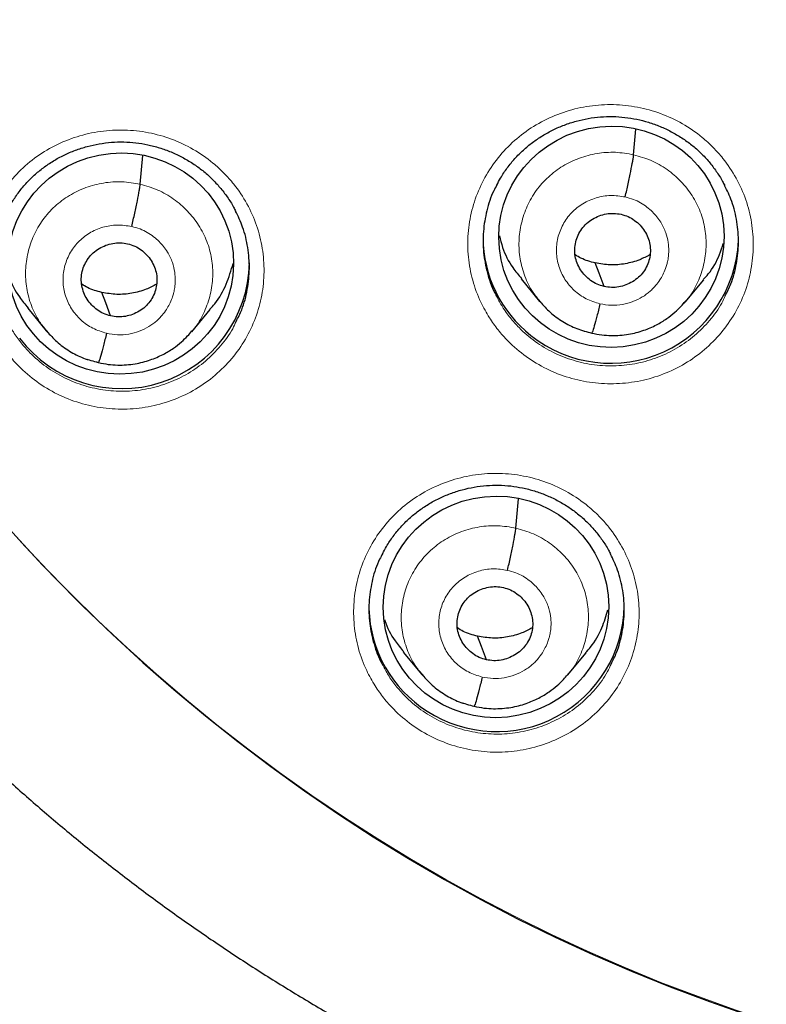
# Model space of a CAD drawing. Header units: millimetres. Extents: x 8 to 2427, y 12 to 2587.
# Tile 102 of 154: x 1078 to 1088, y 1822 to 1835. Entities that reach past the tile are written whole.
import ezdxf

# ---------------------------------------------------------------- set-up
doc = ezdxf.new("R2010")
doc.units = ezdxf.units.MM

msp = doc.modelspace()

# ---------------------------------------------------------------- linework, layer by layer
at = {"color": 7, "linetype": 'Continuous', "lineweight": 30}
for p, q in [((1086.367, 1832.927), (1086.398, 1833.27)), ((1079.798, 1832.534), (1079.832, 1832.916)), ((1084.868, 1831.273), (1085.115, 1830.974)), ((1087.053, 1830.964), (1087.3, 1831.261)), ((1085.108, 1830.983), (1085.124, 1830.967)), ((1085.126, 1830.969), (1085.12, 1830.977)), ((1087.049, 1830.968), (1087.027, 1830.943)), ((1078.299, 1830.882), (1078.546, 1830.582)), ((1080.484, 1830.57), (1080.73, 1830.866)), ((1078.539, 1830.592), (1078.554, 1830.575)), ((1078.557, 1830.578), (1078.55, 1830.586)), ((1080.48, 1830.573), (1080.458, 1830.549)), ((1084.8, 1827.954), (1084.835, 1828.344)), ((1083.3, 1826.304), (1083.547, 1826.004)), ((1085.487, 1825.994), (1085.733, 1826.291)), ((1083.54, 1826.013), (1083.556, 1825.997)), ((1083.558, 1825.999), (1083.552, 1826.007)), ((1085.483, 1825.997), (1085.461, 1825.973))]:
    msp.add_line(p, q, dxfattribs=at)
at = {"color": 252, "linetype": 'Continuous', "lineweight": 0}
for p, q in [((1085.147, 1830.942), (1085.126, 1830.969)), ((1078.578, 1830.551), (1078.557, 1830.578)), ((1085.806, 1830.549), (1085.659, 1830.597)), ((1079.236, 1830.157), (1079.09, 1830.205)), ((1083.58, 1825.972), (1083.558, 1825.999)), ((1084.238, 1825.579), (1084.092, 1825.627))]:
    msp.add_line(p, q, dxfattribs=at)
at = {"color": 7, "linetype": 'Continuous', "lineweight": 30, "flags": 128}
for points in [[(1085.973, 1831.173), (1085.907, 1831.348), (1085.856, 1831.486)], [(1079.403, 1830.78), (1079.338, 1830.955), (1079.286, 1831.093)], [(1084.406, 1826.201), (1084.34, 1826.377), (1084.288, 1826.515)]]:
    msp.add_lwpolyline(points, dxfattribs=at)
at = {"color": 7, "linetype": 'Continuous', "lineweight": 30}
for centre, radius, start, end in [((1095.246, 1843.375), 23.103, 180.848, 359.152), ((1086.02, 1831.828), 1.658, 180.1373, 231.9822), ((1086.061, 1831.852), 1.702, 231.4078, 357.5938), ((1079.547, 1831.516), 1.704, 217.3396, 359.0257), ((1084.542, 1826.944), 1.7, 236.9952, 359.1183), ((1084.504, 1826.923), 1.662, 181.484, 237.7167)]:
    msp.add_arc(centre, radius, start, end, dxfattribs=at)
at = {"color": 252, "linetype": 'Continuous', "lineweight": 0}
msp.add_arc((1095.246, 1843.412), 23.128, 185.0273, 354.9311, dxfattribs=at)
at = {"color": 7, "linetype": 'Continuous', "lineweight": 30}
for centre, major_axis, ratio in [((1086.071, 1831.835), (1.492, 0.158), 0.982063), ((1079.538, 1831.478), (1.496, 0.141), 0.98023), ((1084.534, 1826.905), (1.493, 0.155), 0.982819)]:
    msp.add_ellipse(centre, major_axis=major_axis, ratio=ratio, dxfattribs=at)
for points, knots in [([(1070.14, 1838.89), (1070.16, 1838.77), (1070.215, 1838.445), (1070.322, 1837.918), (1070.458, 1837.311), (1070.611, 1836.707), (1070.779, 1836.107), (1070.962, 1835.511), (1071.16, 1834.92), (1071.372, 1834.334), (1071.6, 1833.754), (1071.842, 1833.179), (1072.099, 1832.61), (1072.37, 1832.048), (1072.655, 1831.492), (1072.954, 1830.944), (1073.267, 1830.403), (1073.593, 1829.87), (1073.933, 1829.345), (1074.286, 1828.828), (1074.652, 1828.32), (1075.031, 1827.822), (1075.422, 1827.333), (1075.826, 1826.853), (1076.242, 1826.384), (1076.669, 1825.924), (1077.108, 1825.476), (1077.558, 1825.038), (1078.019, 1824.611), (1078.49, 1824.196), (1078.972, 1823.792), (1079.465, 1823.401), (1079.966, 1823.021), (1080.478, 1822.654), (1080.998, 1822.299), (1081.528, 1821.958), (1082.065, 1821.629), (1082.611, 1821.313), (1083.165, 1821.011), (1083.726, 1820.723), (1084.295, 1820.448), (1084.87, 1820.187), (1085.452, 1819.942), (1085.887, 1819.767), (1086.13, 1819.678), (1086.174, 1819.662)], [0, 0, 0, 0, 0.014094, 0.037997, 0.061901, 0.085805, 0.109709, 0.133614, 0.157519, 0.181424, 0.20533, 0.229236, 0.253143, 0.277051, 0.300959, 0.324868, 0.348777, 0.372687, 0.396598, 0.420509, 0.444421, 0.468334, 0.492247, 0.516161, 0.540076, 0.563991, 0.587908, 0.611825, 0.635742, 0.659661, 0.68358, 0.7075, 0.73142, 0.755342, 0.779264, 0.803186, 0.82711, 0.851033, 0.874958, 0.898883, 0.922809, 0.946735, 0.970662, 0.994589, 1, 1, 1, 1]), ([(1084.545, 1832.522), (1084.561, 1832.554), (1084.602, 1832.634), (1084.683, 1832.753), (1084.784, 1832.878), (1084.896, 1832.992), (1085.019, 1833.093), (1085.152, 1833.183), (1085.294, 1833.261), (1085.444, 1833.326), (1085.601, 1833.377), (1085.762, 1833.413), (1085.925, 1833.434), (1086.088, 1833.439), (1086.249, 1833.428), (1086.409, 1833.402), (1086.566, 1833.362), (1086.72, 1833.307), (1086.869, 1833.237), (1087.01, 1833.154), (1087.142, 1833.059), (1087.263, 1832.952), (1087.373, 1832.835), (1087.469, 1832.707), (1087.538, 1832.601), (1087.57, 1832.534), (1087.579, 1832.516)], [0, 0, 0, 0, 0.029122, 0.073218, 0.116834, 0.159789, 0.202333, 0.245305, 0.288785, 0.332617, 0.376613, 0.420527, 0.464167, 0.507418, 0.55015, 0.592962, 0.636169, 0.67969, 0.723406, 0.767161, 0.810785, 0.854171, 0.897201, 0.940065, 0.983347, 1, 1, 1, 1]), ([(1078.033, 1832.187), (1078.05, 1832.219), (1078.09, 1832.299), (1078.171, 1832.418), (1078.272, 1832.543), (1078.385, 1832.656), (1078.508, 1832.757), (1078.64, 1832.847), (1078.783, 1832.925), (1078.933, 1832.989), (1079.09, 1833.04), (1079.251, 1833.075), (1079.414, 1833.096), (1079.577, 1833.1), (1079.738, 1833.089), (1079.898, 1833.063), (1080.055, 1833.022), (1080.209, 1832.967), (1080.358, 1832.897), (1080.499, 1832.813), (1080.631, 1832.718), (1080.752, 1832.61), (1080.861, 1832.493), (1080.958, 1832.366), (1081.026, 1832.259), (1081.058, 1832.193), (1081.067, 1832.175)], [0, 0, 0, 0, 0.029336, 0.073447, 0.117082, 0.160058, 0.202623, 0.245616, 0.289116, 0.332967, 0.37698, 0.420912, 0.464571, 0.50784, 0.550588, 0.593409, 0.636622, 0.680146, 0.723861, 0.767613, 0.811231, 0.85461, 0.897631, 0.940481, 0.983749, 1, 1, 1, 1]), ([(1086.254, 1832.365), (1086.261, 1832.395), (1086.275, 1832.453), (1086.301, 1832.571), (1086.33, 1832.711), (1086.352, 1832.826), (1086.364, 1832.895), (1086.366, 1832.917), (1086.367, 1832.927)], [0, 0, 0, 0, 0.12602, 0.251112, 0.500425, 0.74952, 0.874345, 1, 1, 1, 1]), ([(1079.685, 1831.972), (1079.692, 1832.002), (1079.705, 1832.06), (1079.731, 1832.178), (1079.761, 1832.318), (1079.783, 1832.433), (1079.794, 1832.502), (1079.796, 1832.523), (1079.798, 1832.534)], [0, 0, 0, 0, 0.126205, 0.25135, 0.500509, 0.749412, 0.874238, 1, 1, 1, 1]), ([(1084.547, 1832.525), (1084.532, 1832.499), (1084.471, 1832.392), (1084.406, 1832.183), (1084.359, 1831.906), (1084.361, 1831.624), (1084.415, 1831.349), (1084.482, 1831.15), (1084.538, 1831.05), (1084.548, 1831.032)], [0, 0, 0, 0, 0.057101, 0.237779, 0.41841, 0.59904, 0.779632, 0.960223, 1, 1, 1, 1]), ([(1087.586, 1831.05), (1087.613, 1831.101), (1087.681, 1831.237), (1087.741, 1831.476), (1087.771, 1831.755), (1087.748, 1832.035), (1087.687, 1832.295), (1087.612, 1832.449), (1087.578, 1832.519)], [0, 0, 0, 0, 0.113279, 0.297019, 0.480759, 0.664465, 0.848171, 1, 1, 1, 1]), ([(1081.074, 1830.708), (1081.101, 1830.759), (1081.169, 1830.894), (1081.23, 1831.133), (1081.259, 1831.412), (1081.236, 1831.692), (1081.175, 1831.952), (1081.1, 1832.108), (1081.066, 1832.178)], [0, 0, 0, 0, 0.113148, 0.296651, 0.480153, 0.663614, 0.847074, 1, 1, 1, 1]), ([(1085.973, 1831.173), (1085.941, 1831.182), (1085.878, 1831.2), (1085.792, 1831.251), (1085.718, 1831.316), (1085.658, 1831.394), (1085.613, 1831.48), (1085.586, 1831.574), (1085.58, 1831.67), (1085.593, 1831.766), (1085.624, 1831.858), (1085.673, 1831.942), (1085.739, 1832.014), (1085.818, 1832.073), (1085.907, 1832.116), (1086.003, 1832.142), (1086.102, 1832.151), (1086.167, 1832.14), (1086.2, 1832.135)], [0, 0, 0, 0, 0.062616, 0.125096, 0.187755, 0.25049, 0.313056, 0.375345, 0.437603, 0.499996, 0.562391, 0.624651, 0.686943, 0.749509, 0.812244, 0.874903, 0.937383, 1, 1, 1, 1]), ([(1086.2, 1832.135), (1086.232, 1832.125), (1086.295, 1832.107), (1086.38, 1832.056), (1086.454, 1831.991), (1086.515, 1831.913), (1086.56, 1831.827), (1086.586, 1831.733), (1086.593, 1831.637), (1086.58, 1831.541), (1086.549, 1831.449), (1086.499, 1831.365), (1086.433, 1831.293), (1086.354, 1831.234), (1086.265, 1831.191), (1086.17, 1831.165), (1086.07, 1831.156), (1086.005, 1831.167), (1085.973, 1831.173)], [0, 0, 0, 0, 0.062616, 0.125096, 0.187755, 0.25049, 0.313055, 0.375345, 0.437602, 0.499996, 0.56239, 0.624651, 0.686943, 0.749509, 0.812244, 0.874903, 0.937383, 1, 1, 1, 1]), ([(1079.403, 1830.78), (1079.371, 1830.789), (1079.308, 1830.807), (1079.223, 1830.859), (1079.149, 1830.924), (1079.088, 1831.002), (1079.044, 1831.088), (1079.017, 1831.182), (1079.01, 1831.279), (1079.023, 1831.375), (1079.055, 1831.466), (1079.104, 1831.55), (1079.17, 1831.622), (1079.249, 1831.68), (1079.338, 1831.724), (1079.433, 1831.75), (1079.533, 1831.759), (1079.598, 1831.747), (1079.63, 1831.742)], [0, 0, 0, 0, 0.062616, 0.125096, 0.187757, 0.250492, 0.313056, 0.375344, 0.437599, 0.499992, 0.562387, 0.624649, 0.686941, 0.749507, 0.812242, 0.874901, 0.937382, 1, 1, 1, 1]), ([(1079.63, 1831.742), (1079.662, 1831.732), (1079.726, 1831.714), (1079.811, 1831.663), (1079.885, 1831.598), (1079.945, 1831.52), (1079.99, 1831.433), (1080.017, 1831.34), (1080.023, 1831.243), (1080.01, 1831.147), (1079.979, 1831.055), (1079.93, 1830.971), (1079.864, 1830.899), (1079.785, 1830.841), (1079.696, 1830.798), (1079.6, 1830.772), (1079.501, 1830.763), (1079.436, 1830.774), (1079.403, 1830.78)], [0, 0, 0, 0, 0.0626157, 0.1250963, 0.1877565, 0.2504914, 0.3130561, 0.3753436, 0.4375991, 0.4999916, 0.5623867, 0.6246482, 0.6869406, 0.7495072, 0.8122417, 0.8749012, 0.9373823, 1, 1, 1, 1]), ([(1084.58, 1831.848), (1084.592, 1831.796), (1084.629, 1831.647), (1084.729, 1831.451), (1084.834, 1831.325), (1084.874, 1831.277)], [0, 0, 0, 0, 0.248255, 0.713382, 1, 1, 1, 1]), ([(1087.294, 1831.265), (1087.317, 1831.29), (1087.408, 1831.388), (1087.5, 1831.552), (1087.545, 1831.697), (1087.561, 1831.746)], [0, 0, 0, 0, 0.1776266, 0.7206492, 1, 1, 1, 1]), ([(1080.725, 1830.87), (1080.747, 1830.894), (1080.838, 1830.992), (1080.95, 1831.199), (1081.007, 1831.387), (1081.036, 1831.48)], [0, 0, 0, 0, 0.1421674, 0.5769791, 1, 1, 1, 1]), ([(1085.856, 1831.486), (1085.79, 1831.503), (1085.696, 1831.527), (1085.614, 1831.579), (1085.588, 1831.595)], [0, 0, 0, 0, 0.690889, 1, 1, 1, 1]), ([(1086.584, 1831.596), (1086.539, 1831.572), (1086.436, 1831.517), (1086.256, 1831.471), (1086.054, 1831.452), (1085.922, 1831.474), (1085.856, 1831.486)], [0, 0, 0, 0, 0.202384, 0.468569, 0.733993, 1, 1, 1, 1]), ([(1050.09, 1831.253), (1050.097, 1831.228), (1050.177, 1830.931), (1050.346, 1830.366), (1050.596, 1829.558), (1050.863, 1828.755), (1051.145, 1827.957), (1051.441, 1827.164), (1051.753, 1826.377), (1052.078, 1825.595), (1052.419, 1824.82), (1052.774, 1824.05), (1053.143, 1823.287), (1053.526, 1822.531), (1053.923, 1821.782), (1054.335, 1821.04), (1054.76, 1820.306), (1055.198, 1819.579), (1055.65, 1818.86), (1056.116, 1818.15), (1056.594, 1817.448), (1057.086, 1816.755), (1057.59, 1816.071), (1058.107, 1815.396), (1058.637, 1814.73), (1059.179, 1814.074), (1059.733, 1813.428), (1060.299, 1812.792), (1060.876, 1812.166), (1061.466, 1811.551), (1062.066, 1810.946), (1062.678, 1810.353), (1063.301, 1809.77), (1063.935, 1809.199), (1064.579, 1808.639), (1065.233, 1808.091), (1065.898, 1807.554), (1066.572, 1807.03), (1067.256, 1806.518), (1067.95, 1806.018), (1068.653, 1805.531), (1069.365, 1805.057), (1070.085, 1804.595), (1070.814, 1804.146), (1071.551, 1803.711), (1072.296, 1803.289), (1073.049, 1802.88), (1073.81, 1802.485), (1074.577, 1802.104), (1075.352, 1801.737), (1076.133, 1801.383), (1076.921, 1801.044), (1077.715, 1800.719), (1078.515, 1800.408), (1079.321, 1800.112), (1080.132, 1799.83), (1080.948, 1799.564), (1081.527, 1799.383), (1081.834, 1799.294), (1081.866, 1799.285)], [0, 0, 0, 0, 0.001659, 0.01977, 0.037881, 0.055992, 0.074103, 0.092215, 0.110326, 0.128437, 0.146549, 0.16466, 0.182772, 0.200884, 0.218995, 0.237107, 0.255219, 0.273331, 0.291443, 0.309555, 0.327668, 0.34578, 0.363893, 0.382005, 0.400118, 0.418231, 0.436343, 0.454456, 0.472569, 0.490683, 0.508796, 0.526909, 0.545023, 0.563136, 0.58125, 0.599363, 0.617477, 0.635591, 0.653705, 0.671819, 0.689933, 0.708048, 0.726162, 0.744276, 0.762391, 0.780505, 0.79862, 0.816735, 0.83485, 0.852965, 0.87108, 0.889195, 0.90731, 0.925425, 0.94354, 0.961656, 0.979771, 0.997886, 1, 1, 1, 1]), ([(1078.042, 1831.343), (1078.045, 1831.33), (1078.074, 1831.219), (1078.16, 1831.06), (1078.265, 1830.934), (1078.304, 1830.886)], [0, 0, 0, 0, 0.078748, 0.648533, 1, 1, 1, 1]), ([(1087.726, 1797.949), (1087.976, 1797.909), (1088.51, 1797.824), (1089.33, 1797.713), (1090.184, 1797.611), (1091.04, 1797.525), (1091.897, 1797.454), (1092.756, 1797.399), (1093.615, 1797.359), (1094.475, 1797.335), (1095.335, 1797.326), (1096.195, 1797.332), (1097.055, 1797.354), (1097.915, 1797.391), (1098.774, 1797.444), (1099.631, 1797.513), (1100.487, 1797.596), (1101.342, 1797.695), (1102.194, 1797.81), (1103.044, 1797.939), (1103.892, 1798.084), (1104.736, 1798.244), (1105.578, 1798.42), (1106.416, 1798.61), (1107.251, 1798.816), (1108.081, 1799.036), (1108.907, 1799.271), (1109.729, 1799.521), (1110.546, 1799.786), (1111.358, 1800.066), (1112.164, 1800.36), (1112.965, 1800.668), (1113.76, 1800.991), (1114.549, 1801.328), (1115.332, 1801.679), (1116.107, 1802.044), (1116.876, 1802.423), (1117.638, 1802.816), (1118.392, 1803.223), (1119.138, 1803.643), (1119.877, 1804.076), (1120.607, 1804.522), (1121.329, 1804.982), (1122.042, 1805.454), (1122.746, 1805.939), (1123.442, 1806.437), (1124.127, 1806.947), (1124.803, 1807.47), (1125.469, 1808.004), (1126.126, 1808.55), (1126.771, 1809.108), (1127.407, 1809.678), (1128.031, 1810.259), (1128.645, 1810.851), (1129.247, 1811.454), (1129.839, 1812.067), (1130.418, 1812.691), (1130.986, 1813.326), (1131.542, 1813.97), (1132.086, 1814.625), (1132.617, 1815.289), (1133.137, 1815.962), (1133.643, 1816.645), (1134.137, 1817.337), (1134.617, 1818.038), (1135.085, 1818.747), (1135.539, 1819.464), (1135.98, 1820.189), (1136.407, 1820.922), (1136.82, 1821.663), (1137.22, 1822.411), (1137.605, 1823.166), (1137.977, 1823.928), (1138.334, 1824.696), (1138.677, 1825.471), (1139.005, 1826.252), (1139.318, 1827.038), (1139.617, 1827.83), (1139.901, 1828.628), (1140.171, 1829.43), (1140.424, 1830.237), (1140.606, 1830.844), (1140.698, 1831.183), (1140.716, 1831.25)], [0, 0, 0, 0, 0.011054, 0.023535, 0.036015, 0.048496, 0.060976, 0.073457, 0.085937, 0.098418, 0.110898, 0.123379, 0.135859, 0.14834, 0.160821, 0.173301, 0.185782, 0.198262, 0.210743, 0.223223, 0.235704, 0.248184, 0.260665, 0.273145, 0.285626, 0.298106, 0.310586, 0.323067, 0.335547, 0.348027, 0.360508, 0.372988, 0.385468, 0.397948, 0.410428, 0.422908, 0.435388, 0.447868, 0.460348, 0.472828, 0.485308, 0.497787, 0.510267, 0.522747, 0.535226, 0.547706, 0.560185, 0.572665, 0.585144, 0.597623, 0.610103, 0.622582, 0.635061, 0.64754, 0.660019, 0.672498, 0.684976, 0.697455, 0.709934, 0.722413, 0.734891, 0.74737, 0.759848, 0.772326, 0.784805, 0.797283, 0.809761, 0.822239, 0.834717, 0.847195, 0.859673, 0.872151, 0.884629, 0.897106, 0.909584, 0.922062, 0.934539, 0.947017, 0.959494, 0.971972, 0.984449, 0.996926, 1, 1, 1, 1]), ([(1079.286, 1831.093), (1079.221, 1831.11), (1079.126, 1831.135), (1079.044, 1831.187), (1079.019, 1831.203)], [0, 0, 0, 0, 0.690886, 1, 1, 1, 1]), ([(1080.015, 1831.202), (1079.97, 1831.179), (1079.866, 1831.124), (1079.686, 1831.078), (1079.485, 1831.059), (1079.352, 1831.082), (1079.286, 1831.093)], [0, 0, 0, 0, 0.202428, 0.468597, 0.734008, 1, 1, 1, 1]), ([(1085.124, 1830.967), (1085.166, 1830.92), (1085.255, 1830.821), (1085.421, 1830.701), (1085.608, 1830.604), (1085.743, 1830.57), (1085.811, 1830.553)], [0, 0, 0, 0, 0.230645, 0.4880754, 0.7442983, 1, 1, 1, 1]), ([(1085.811, 1830.552), (1085.854, 1830.543), (1085.939, 1830.526), (1086.103, 1830.515), (1086.293, 1830.529), (1086.496, 1830.582), (1086.666, 1830.655), (1086.804, 1830.738), (1086.911, 1830.823), (1086.993, 1830.901), (1087.036, 1830.952), (1087.056, 1830.975)], [0, 0, 0, 0, 0.0958, 0.186832, 0.355246, 0.506159, 0.639562, 0.755474, 0.854044, 0.935482, 1, 1, 1, 1]), ([(1085.918, 1830.942), (1085.905, 1830.885), (1085.877, 1830.771), (1085.842, 1830.642), (1085.819, 1830.567), (1085.814, 1830.561), (1085.813, 1830.56)], [0, 0, 0, 0, 0.290137, 0.582416, 0.874581, 1, 1, 1, 1]), ([(1078.554, 1830.575), (1078.597, 1830.528), (1078.686, 1830.429), (1078.851, 1830.309), (1079.039, 1830.212), (1079.174, 1830.178), (1079.241, 1830.161)], [0, 0, 0, 0, 0.2306472, 0.488062, 0.7442877, 1, 1, 1, 1]), ([(1079.241, 1830.16), (1079.285, 1830.151), (1079.369, 1830.133), (1079.533, 1830.122), (1079.723, 1830.136), (1079.926, 1830.188), (1080.096, 1830.261), (1080.234, 1830.344), (1080.342, 1830.428), (1080.424, 1830.507), (1080.467, 1830.558), (1080.486, 1830.581)], [0, 0, 0, 0, 0.0958094, 0.1868491, 0.355271, 0.5061845, 0.6395846, 0.7554899, 0.8540543, 0.9354875, 1, 1, 1, 1]), ([(1079.349, 1830.549), (1079.335, 1830.493), (1079.307, 1830.378), (1079.272, 1830.249), (1079.249, 1830.174), (1079.244, 1830.169), (1079.243, 1830.168)], [0, 0, 0, 0, 0.2898983, 0.5823673, 0.8747687, 1, 1, 1, 1]), ([(1083.024, 1827.613), (1083.041, 1827.645), (1083.082, 1827.726), (1083.163, 1827.845), (1083.264, 1827.97), (1083.377, 1828.083), (1083.5, 1828.185), (1083.633, 1828.274), (1083.775, 1828.352), (1083.926, 1828.417), (1084.082, 1828.467), (1084.243, 1828.503), (1084.406, 1828.524), (1084.569, 1828.528), (1084.73, 1828.518), (1084.89, 1828.492), (1085.047, 1828.451), (1085.201, 1828.396), (1085.35, 1828.326), (1085.491, 1828.243), (1085.623, 1828.148), (1085.744, 1828.041), (1085.853, 1827.924), (1085.949, 1827.797), (1086.019, 1827.69), (1086.051, 1827.624), (1086.06, 1827.606)], [0, 0, 0, 0, 0.029828, 0.073906, 0.117504, 0.160441, 0.202963, 0.245911, 0.289364, 0.333166, 0.377129, 0.421007, 0.46461, 0.507821, 0.550512, 0.59328, 0.636443, 0.67992, 0.723592, 0.767304, 0.810884, 0.854227, 0.897215, 0.940037, 0.983281, 1, 1, 1, 1]), ([(1084.687, 1827.392), (1084.694, 1827.422), (1084.708, 1827.48), (1084.734, 1827.597), (1084.763, 1827.737), (1084.785, 1827.852), (1084.796, 1827.921), (1084.799, 1827.943), (1084.8, 1827.954)], [0, 0, 0, 0, 0.12624, 0.251405, 0.500566, 0.749428, 0.874234, 1, 1, 1, 1]), ([(1083.027, 1827.615), (1083.012, 1827.59), (1082.951, 1827.484), (1082.886, 1827.277), (1082.839, 1827.001), (1082.841, 1826.719), (1082.895, 1826.444), (1082.961, 1826.245), (1083.018, 1826.145), (1083.028, 1826.127)], [0, 0, 0, 0, 0.055655, 0.236585, 0.417433, 0.59828, 0.779049, 0.959817, 1, 1, 1, 1]), ([(1086.067, 1826.144), (1086.093, 1826.195), (1086.161, 1826.329), (1086.221, 1826.567), (1086.251, 1826.846), (1086.228, 1827.125), (1086.167, 1827.384), (1086.092, 1827.539), (1086.058, 1827.609)], [0, 0, 0, 0, 0.111959, 0.295963, 0.479967, 0.663906, 0.847845, 1, 1, 1, 1]), ([(1084.406, 1826.201), (1084.374, 1826.21), (1084.31, 1826.229), (1084.225, 1826.28), (1084.151, 1826.345), (1084.091, 1826.422), (1084.046, 1826.509), (1084.019, 1826.602), (1084.013, 1826.699), (1084.026, 1826.795), (1084.057, 1826.886), (1084.106, 1826.97), (1084.172, 1827.042), (1084.251, 1827.1), (1084.34, 1827.144), (1084.436, 1827.17), (1084.535, 1827.179), (1084.6, 1827.168), (1084.633, 1827.162)], [0, 0, 0, 0, 0.0626158, 0.1250944, 0.1877526, 0.2504869, 0.3130531, 0.3753433, 0.4376012, 0.4999948, 0.5623901, 0.6246519, 0.6869453, 0.7495125, 0.8122466, 0.8749042, 0.937383, 1, 1, 1, 1]), ([(1084.633, 1827.162), (1084.665, 1827.153), (1084.728, 1827.135), (1084.813, 1827.083), (1084.887, 1827.019), (1084.948, 1826.941), (1084.992, 1826.854), (1085.019, 1826.761), (1085.026, 1826.665), (1085.013, 1826.569), (1084.981, 1826.477), (1084.932, 1826.393), (1084.866, 1826.321), (1084.787, 1826.263), (1084.698, 1826.22), (1084.603, 1826.194), (1084.503, 1826.184), (1084.438, 1826.196), (1084.406, 1826.201)], [0, 0, 0, 0, 0.062616, 0.125094, 0.187752, 0.250487, 0.313053, 0.375343, 0.437601, 0.499994, 0.56239, 0.624651, 0.686945, 0.749512, 0.812246, 0.874904, 0.937383, 1, 1, 1, 1]), ([(1085.728, 1826.295), (1085.75, 1826.319), (1085.841, 1826.417), (1085.947, 1826.61), (1086.001, 1826.786), (1086.025, 1826.866)], [0, 0, 0, 0, 0.149201, 0.612139, 1, 1, 1, 1]), ([(1083.052, 1826.735), (1083.053, 1826.731), (1083.08, 1826.63), (1083.163, 1826.481), (1083.266, 1826.356), (1083.306, 1826.308)], [0, 0, 0, 0, 0.025052, 0.6301, 1, 1, 1, 1]), ([(1084.288, 1826.515), (1084.223, 1826.532), (1084.128, 1826.557), (1084.046, 1826.608), (1084.021, 1826.624)], [0, 0, 0, 0, 0.690742, 1, 1, 1, 1]), ([(1085.017, 1826.625), (1084.972, 1826.601), (1084.868, 1826.546), (1084.688, 1826.5), (1084.487, 1826.481), (1084.355, 1826.504), (1084.288, 1826.515)], [0, 0, 0, 0, 0.202543, 0.468673, 0.734043, 1, 1, 1, 1]), ([(1083.556, 1825.997), (1083.598, 1825.95), (1083.687, 1825.851), (1083.853, 1825.731), (1084.041, 1825.634), (1084.176, 1825.6), (1084.244, 1825.583)], [0, 0, 0, 0, 0.230549, 0.487978, 0.744231, 1, 1, 1, 1]), ([(1084.244, 1825.582), (1084.287, 1825.573), (1084.372, 1825.555), (1084.536, 1825.545), (1084.726, 1825.559), (1084.929, 1825.611), (1085.099, 1825.684), (1085.237, 1825.767), (1085.345, 1825.852), (1085.427, 1825.931), (1085.47, 1825.982), (1085.489, 1826.004)], [0, 0, 0, 0, 0.095751, 0.186741, 0.355093, 0.505972, 0.639368, 0.755295, 0.853904, 0.935402, 1, 1, 1, 1]), ([(1084.351, 1825.971), (1084.337, 1825.914), (1084.31, 1825.8), (1084.275, 1825.671), (1084.252, 1825.596), (1084.247, 1825.591), (1084.245, 1825.59)], [0, 0, 0, 0, 0.289826, 0.582271, 0.874672, 1, 1, 1, 1])]:
    msp.add_open_spline(points, degree=3, knots=knots, dxfattribs=at)
at = {"color": 252, "linetype": 'Continuous', "lineweight": 0}
for points, knots in [([(1084.447, 1830.756), (1084.407, 1830.824), (1084.314, 1830.983), (1084.216, 1831.255), (1084.158, 1831.564), (1084.155, 1831.879), (1084.205, 1832.19), (1084.309, 1832.487), (1084.462, 1832.764), (1084.661, 1833.011), (1084.898, 1833.223), (1085.17, 1833.391), (1085.466, 1833.513), (1085.779, 1833.584), (1086.1, 1833.604), (1086.42, 1833.569), (1086.73, 1833.484), (1087.02, 1833.347), (1087.251, 1833.189), (1087.427, 1833.028), (1087.585, 1832.851), (1087.739, 1832.62), (1087.868, 1832.331), (1087.945, 1832.025), (1087.969, 1831.711), (1087.938, 1831.398), (1087.855, 1831.094), (1087.72, 1830.809), (1087.538, 1830.55), (1087.314, 1830.325), (1087.055, 1830.139), (1086.767, 1829.999), (1086.459, 1829.908), (1086.14, 1829.87), (1085.818, 1829.883), (1085.504, 1829.951), (1085.205, 1830.068), (1084.93, 1830.233), (1084.718, 1830.415), (1084.559, 1830.592), (1084.484, 1830.702), (1084.447, 1830.756)], [0, 0, 0, 0, 0.020002, 0.046838, 0.073675, 0.100517, 0.127359, 0.154208, 0.181056, 0.20791, 0.234764, 0.26162, 0.288475, 0.315327, 0.34218, 0.369026, 0.395872, 0.422712, 0.449552, 0.466306, 0.48306, 0.5099, 0.53674, 0.56358, 0.590419, 0.617263, 0.644107, 0.670958, 0.697809, 0.724663, 0.751518, 0.778373, 0.805228, 0.832079, 0.85893, 0.885774, 0.912618, 0.939456, 0.966294, 0.983147, 1, 1, 1, 1]), ([(1077.933, 1830.421), (1077.893, 1830.489), (1077.8, 1830.648), (1077.702, 1830.922), (1077.644, 1831.231), (1077.642, 1831.546), (1077.692, 1831.856), (1077.796, 1832.153), (1077.949, 1832.43), (1078.147, 1832.676), (1078.385, 1832.887), (1078.657, 1833.055), (1078.953, 1833.176), (1079.267, 1833.247), (1079.588, 1833.265), (1079.908, 1833.23), (1080.218, 1833.143), (1080.508, 1833.006), (1080.739, 1832.847), (1080.914, 1832.686), (1081.072, 1832.508), (1081.226, 1832.277), (1081.355, 1831.988), (1081.431, 1831.682), (1081.455, 1831.368), (1081.424, 1831.055), (1081.341, 1830.752), (1081.205, 1830.467), (1081.024, 1830.208), (1080.799, 1829.984), (1080.54, 1829.798), (1080.252, 1829.66), (1079.944, 1829.569), (1079.625, 1829.532), (1079.303, 1829.546), (1078.989, 1829.614), (1078.69, 1829.732), (1078.415, 1829.898), (1078.203, 1830.08), (1078.045, 1830.258), (1077.97, 1830.366), (1077.933, 1830.421)], [0, 0, 0, 0, 0.020165, 0.046992, 0.073819, 0.100651, 0.127483, 0.154325, 0.181168, 0.208022, 0.234876, 0.261739, 0.288601, 0.315463, 0.342326, 0.369182, 0.396037, 0.422881, 0.449725, 0.466481, 0.483238, 0.510068, 0.536897, 0.563727, 0.590556, 0.617391, 0.644226, 0.671072, 0.697919, 0.724776, 0.751633, 0.778497, 0.80536, 0.832221, 0.859082, 0.885934, 0.912787, 0.939627, 0.966467, 0.983233, 1, 1, 1, 1]), ([(1085.12, 1830.977), (1085.088, 1831.015), (1085.004, 1831.115), (1084.913, 1831.307), (1084.847, 1831.539), (1084.833, 1831.779), (1084.866, 1832.017), (1084.943, 1832.246), (1085.064, 1832.455), (1085.226, 1832.636), (1085.421, 1832.783), (1085.641, 1832.889), (1085.879, 1832.95), (1086.125, 1832.97), (1086.286, 1832.942), (1086.367, 1832.927)], [0, 0, 0, 0, 0.048892, 0.128168, 0.207376, 0.286541, 0.365812, 0.445083, 0.524251, 0.603459, 0.682734, 0.76202, 0.841333, 0.920613, 1, 1, 1, 1]), ([(1086.367, 1832.927), (1086.446, 1832.905), (1086.603, 1832.861), (1086.816, 1832.736), (1087.001, 1832.578), (1087.152, 1832.387), (1087.261, 1832.171), (1087.325, 1831.938), (1087.339, 1831.698), (1087.307, 1831.459), (1087.228, 1831.233), (1087.14, 1831.065), (1087.067, 1830.987), (1087.049, 1830.968)], [0, 0, 0, 0, 0.0969784, 0.1938269, 0.2907168, 0.3875714, 0.4844139, 0.5811737, 0.6778819, 0.7747187, 0.8715565, 0.9682667, 1, 1, 1, 1]), ([(1078.55, 1830.586), (1078.518, 1830.624), (1078.434, 1830.724), (1078.343, 1830.916), (1078.278, 1831.148), (1078.264, 1831.389), (1078.296, 1831.627), (1078.374, 1831.855), (1078.495, 1832.064), (1078.656, 1832.245), (1078.851, 1832.391), (1079.072, 1832.497), (1079.309, 1832.558), (1079.556, 1832.577), (1079.717, 1832.549), (1079.798, 1832.534)], [0, 0, 0, 0, 0.04892, 0.128193, 0.207398, 0.286561, 0.365829, 0.445099, 0.524264, 0.603471, 0.682744, 0.762027, 0.841338, 0.920615, 1, 1, 1, 1]), ([(1079.798, 1832.534), (1079.876, 1832.512), (1080.034, 1832.467), (1080.246, 1832.342), (1080.432, 1832.183), (1080.582, 1831.992), (1080.692, 1831.776), (1080.755, 1831.543), (1080.77, 1831.303), (1080.738, 1831.064), (1080.658, 1830.838), (1080.57, 1830.67), (1080.498, 1830.592), (1080.48, 1830.573)], [0, 0, 0, 0, 0.096977, 0.193826, 0.290715, 0.387569, 0.484411, 0.581169, 0.677875, 0.774711, 0.871549, 0.968259, 1, 1, 1, 1]), ([(1085.918, 1830.942), (1085.856, 1830.961), (1085.731, 1831), (1085.571, 1831.115), (1085.445, 1831.263), (1085.364, 1831.44), (1085.331, 1831.63), (1085.35, 1831.822), (1085.419, 1832.003), (1085.534, 1832.159), (1085.686, 1832.282), (1085.865, 1832.36), (1086.06, 1832.395), (1086.19, 1832.375), (1086.254, 1832.365)], [0, 0, 0, 0, 0.083335, 0.166662, 0.249996, 0.33333, 0.416666, 0.500002, 0.583334, 0.666667, 0.750003, 0.833338, 0.916665, 1, 1, 1, 1]), ([(1086.254, 1832.365), (1086.291, 1832.356), (1086.363, 1832.337), (1086.489, 1832.275), (1086.618, 1832.176), (1086.729, 1832.037), (1086.796, 1831.897), (1086.829, 1831.767), (1086.836, 1831.669), (1086.833, 1831.601), (1086.828, 1831.558), (1086.822, 1831.521), (1086.815, 1831.491), (1086.806, 1831.455), (1086.789, 1831.401), (1086.758, 1831.331), (1086.714, 1831.255), (1086.669, 1831.194), (1086.623, 1831.144), (1086.582, 1831.105), (1086.535, 1831.067), (1086.462, 1831.018), (1086.357, 1830.967), (1086.218, 1830.929), (1086.068, 1830.916), (1085.969, 1830.933), (1085.918, 1830.942)], [0, 0, 0, 0, 0.048443, 0.094458, 0.179525, 0.255603, 0.322624, 0.380605, 0.429475, 0.450515, 0.469296, 0.485821, 0.500088, 0.50893, 0.534237, 0.574001, 0.608526, 0.649393, 0.672194, 0.696557, 0.722489, 0.75001, 0.809856, 0.871455, 0.934769, 1, 1, 1, 1]), ([(1079.349, 1830.549), (1079.286, 1830.569), (1079.162, 1830.608), (1079.001, 1830.723), (1078.876, 1830.872), (1078.794, 1831.048), (1078.762, 1831.238), (1078.781, 1831.43), (1078.85, 1831.611), (1078.964, 1831.767), (1079.116, 1831.89), (1079.296, 1831.968), (1079.491, 1832.002), (1079.62, 1831.982), (1079.685, 1831.972)], [0, 0, 0, 0, 0.083333, 0.166663, 0.249998, 0.333333, 0.416664, 0.499995, 0.583329, 0.66666, 0.749994, 0.833328, 0.916663, 1, 1, 1, 1]), ([(1079.685, 1831.972), (1079.722, 1831.962), (1079.794, 1831.943), (1079.921, 1831.88), (1080.05, 1831.781), (1080.161, 1831.641), (1080.228, 1831.5), (1080.259, 1831.37), (1080.266, 1831.272), (1080.263, 1831.205), (1080.258, 1831.163), (1080.252, 1831.126), (1080.246, 1831.097), (1080.237, 1831.062), (1080.219, 1831.008), (1080.189, 1830.938), (1080.145, 1830.862), (1080.1, 1830.801), (1080.054, 1830.75), (1080.013, 1830.711), (1079.966, 1830.673), (1079.891, 1830.624), (1079.785, 1830.573), (1079.644, 1830.535), (1079.496, 1830.523), (1079.398, 1830.541), (1079.349, 1830.549)], [0, 0, 0, 0, 0.048787, 0.095101, 0.180628, 0.256981, 0.324094, 0.381983, 0.430575, 0.451408, 0.469936, 0.486162, 0.500082, 0.508653, 0.533698, 0.573373, 0.607937, 0.648921, 0.671809, 0.696279, 0.722337, 0.750003, 0.81134, 0.873438, 0.936258, 1, 1, 1, 1]), ([(1084.548, 1831.032), (1084.571, 1830.988), (1084.621, 1830.892), (1084.721, 1830.756), (1084.862, 1830.596), (1085.052, 1830.434), (1085.298, 1830.286), (1085.565, 1830.182), (1085.846, 1830.121), (1086.134, 1830.109), (1086.419, 1830.143), (1086.694, 1830.224), (1086.866, 1830.308), (1087.029, 1830.404), (1087.185, 1830.515), (1087.383, 1830.717), (1087.519, 1830.899), (1087.572, 1831.017), (1087.586, 1831.05)], [0, 0, 0, 0, 0.039867, 0.087549, 0.135231, 0.211161, 0.287091, 0.36302, 0.438949, 0.514878, 0.590808, 0.666758, 0.742708, 0.74291, 0.818895, 0.89488, 0.970853, 1, 1, 1, 1]), ([(1078.037, 1830.697), (1078.06, 1830.653), (1078.11, 1830.557), (1078.209, 1830.421), (1078.349, 1830.262), (1078.54, 1830.099), (1078.785, 1829.951), (1079.052, 1829.845), (1079.333, 1829.784), (1079.621, 1829.771), (1079.811, 1829.793), (1079.998, 1829.831), (1080.182, 1829.885), (1080.44, 1830.009), (1080.672, 1830.174), (1080.871, 1830.376), (1081.007, 1830.557), (1081.06, 1830.675), (1081.074, 1830.708)], [0, 0, 0, 0, 0.039884, 0.087336, 0.134787, 0.210741, 0.286695, 0.362648, 0.4386, 0.514558, 0.590517, 0.590757, 0.66679, 0.742824, 0.818842, 0.89486, 0.970845, 1, 1, 1, 1]), ([(1082.925, 1825.852), (1082.886, 1825.919), (1082.793, 1826.077), (1082.696, 1826.349), (1082.638, 1826.658), (1082.635, 1826.972), (1082.685, 1827.282), (1082.789, 1827.579), (1082.942, 1827.855), (1083.141, 1828.102), (1083.379, 1828.313), (1083.651, 1828.481), (1083.947, 1828.602), (1084.26, 1828.673), (1084.582, 1828.692), (1084.902, 1828.657), (1085.211, 1828.571), (1085.502, 1828.435), (1085.732, 1828.276), (1085.908, 1828.116), (1086.066, 1827.938), (1086.219, 1827.707), (1086.348, 1827.419), (1086.425, 1827.114), (1086.449, 1826.8), (1086.417, 1826.488), (1086.334, 1826.184), (1086.199, 1825.9), (1086.017, 1825.641), (1085.792, 1825.416), (1085.533, 1825.231), (1085.245, 1825.092), (1084.937, 1825.001), (1084.617, 1824.963), (1084.296, 1824.977), (1083.982, 1825.045), (1083.683, 1825.162), (1083.408, 1825.328), (1083.196, 1825.509), (1083.037, 1825.688), (1082.962, 1825.797), (1082.925, 1825.852)], [0, 0, 0, 0, 0.019858, 0.04669, 0.073523, 0.100365, 0.127208, 0.154063, 0.180918, 0.20778, 0.234643, 0.261505, 0.288368, 0.315223, 0.342078, 0.368921, 0.395765, 0.422597, 0.44943, 0.466171, 0.482912, 0.509751, 0.53659, 0.563428, 0.590266, 0.617113, 0.643959, 0.670817, 0.697675, 0.724538, 0.751402, 0.778263, 0.805124, 0.831975, 0.858827, 0.885667, 0.912506, 0.939336, 0.966167, 0.983083, 1, 1, 1, 1]), ([(1083.552, 1826.007), (1083.52, 1826.045), (1083.436, 1826.145), (1083.345, 1826.336), (1083.28, 1826.567), (1083.266, 1826.808), (1083.299, 1827.046), (1083.376, 1827.273), (1083.497, 1827.482), (1083.659, 1827.663), (1083.853, 1827.809), (1084.074, 1827.915), (1084.312, 1827.977), (1084.558, 1827.996), (1084.719, 1827.968), (1084.8, 1827.954)], [0, 0, 0, 0, 0.048535, 0.12784, 0.207078, 0.286273, 0.365573, 0.444875, 0.524072, 0.60331, 0.682615, 0.761931, 0.841274, 0.920583, 1, 1, 1, 1]), ([(1084.8, 1827.954), (1084.879, 1827.932), (1085.036, 1827.887), (1085.249, 1827.763), (1085.434, 1827.604), (1085.585, 1827.414), (1085.694, 1827.198), (1085.758, 1826.965), (1085.772, 1826.725), (1085.74, 1826.487), (1085.661, 1826.261), (1085.573, 1826.094), (1085.501, 1826.016), (1085.483, 1825.997)], [0, 0, 0, 0, 0.097022, 0.193913, 0.290846, 0.387744, 0.48463, 0.581433, 0.678184, 0.775063, 0.871944, 0.968698, 1, 1, 1, 1]), ([(1084.351, 1825.971), (1084.289, 1825.99), (1084.164, 1826.029), (1084.004, 1826.144), (1083.878, 1826.292), (1083.797, 1826.468), (1083.764, 1826.658), (1083.783, 1826.85), (1083.852, 1827.03), (1083.967, 1827.187), (1084.119, 1827.309), (1084.298, 1827.388), (1084.493, 1827.422), (1084.623, 1827.402), (1084.687, 1827.392)], [0, 0, 0, 0, 0.083333, 0.166663, 0.249998, 0.333334, 0.416663, 0.499996, 0.583328, 0.666659, 0.749994, 0.833329, 0.916663, 1, 1, 1, 1]), ([(1084.687, 1827.392), (1084.724, 1827.383), (1084.796, 1827.364), (1084.923, 1827.301), (1085.052, 1827.202), (1085.163, 1827.063), (1085.23, 1826.922), (1085.262, 1826.792), (1085.269, 1826.695), (1085.265, 1826.628), (1085.261, 1826.585), (1085.254, 1826.548), (1085.248, 1826.52), (1085.24, 1826.486), (1085.223, 1826.435), (1085.194, 1826.365), (1085.15, 1826.288), (1085.105, 1826.227), (1085.059, 1826.175), (1085.017, 1826.135), (1084.969, 1826.097), (1084.893, 1826.046), (1084.785, 1825.994), (1084.643, 1825.957), (1084.496, 1825.945), (1084.399, 1825.962), (1084.351, 1825.971)], [0, 0, 0, 0, 0.048672, 0.094885, 0.180256, 0.256516, 0.323599, 0.38152, 0.430207, 0.451111, 0.469726, 0.486054, 0.500092, 0.507603, 0.531625, 0.570958, 0.605673, 0.647111, 0.670339, 0.695224, 0.72177, 0.749999, 0.812673, 0.875216, 0.937593, 1, 1, 1, 1]), ([(1083.028, 1826.127), (1083.051, 1826.084), (1083.1, 1825.988), (1083.2, 1825.853), (1083.341, 1825.692), (1083.531, 1825.53), (1083.776, 1825.382), (1084.043, 1825.277), (1084.325, 1825.217), (1084.612, 1825.204), (1084.803, 1825.227), (1084.99, 1825.265), (1085.174, 1825.319), (1085.431, 1825.443), (1085.664, 1825.608), (1085.863, 1825.81), (1085.999, 1825.992), (1086.052, 1826.11), (1086.067, 1826.144)], [0, 0, 0, 0, 0.039291, 0.08713, 0.13497, 0.210838, 0.286706, 0.362574, 0.438442, 0.514308, 0.590173, 0.590396, 0.666362, 0.742328, 0.818304, 0.894279, 0.970239, 1, 1, 1, 1])]:
    msp.add_open_spline(points, degree=3, knots=knots, dxfattribs=at)

doc.saveas('drawing.dxf')
